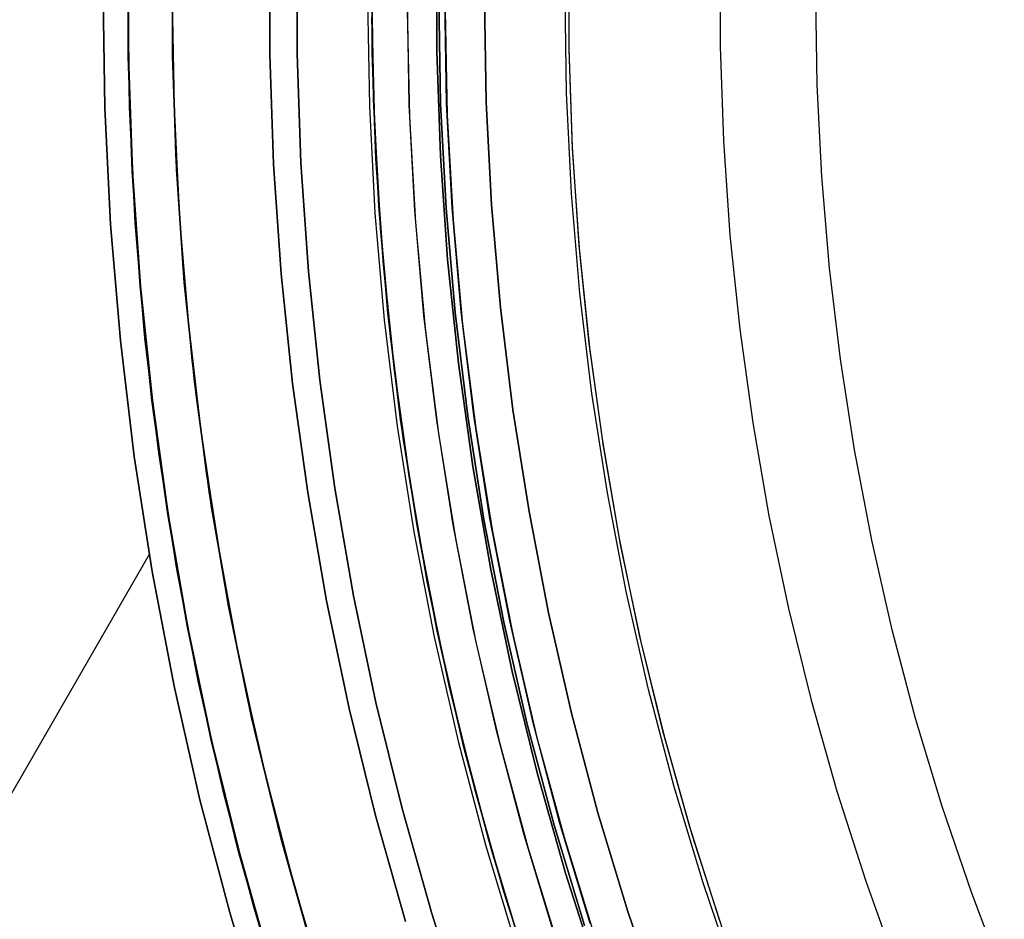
# Model space of a CAD drawing. Header units: millimetres. Extents: x -267 to 897, y -4167 to -3150.
# Tile 44 of 177: x 236 to 258, y -3538 to -3517. Entities that reach past the tile are written whole.
import ezdxf

# ---------------------------------------------------------------- set-up
doc = ezdxf.new("R2010")
doc.units = ezdxf.units.MM
doc.layers.add('1', color=7, linetype='Continuous')

msp = doc.modelspace()

# ---------------------------------------------------------------- linework, layer by layer
at = {"layer": '1', "color": 7, "true_color": 0xffffff}
for p, q in [((239.671, -3517.412, 31.002), (239.697, -3514.863, 31.002)), ((239.671, -3517.412, 31.002), (239.697, -3514.863, 31.002)), ((239.671, -3517.855, 31.002), (239.682, -3515.295, 31.002)), ((238.685, -3515.608, 30.316), (238.685, -3518.197, 30.316)), ((238.685, -3515.608, 29.475), (238.685, -3518.197, 29.475)), ((238.685, -3518.197, 30.316), (238.685, -3515.608, 30.316)), ((238.685, -3518.197, 29.895), (238.685, -3515.608, 29.895)), ((238.685, -3518.197, 29.475), (238.685, -3515.608, 29.475)), ((241.864, -3515.663, 16.136), (241.864, -3518.142, 16.136)), ((241.864, -3518.142, 16.136), (241.864, -3515.663, 16.136)), ((242.481, -3518.131, 31.002), (242.481, -3515.674, 31.002)), ((242.481, -3515.674, 31.002), (242.481, -3518.131, 31.002)), ((252.01, -3515.838, 6.376), (252.01, -3517.967, 6.376)), ((252.01, -3515.838, 6.376), (252.01, -3517.967, 6.376)), ((239.733, -3519.96, 31.002), (239.671, -3517.412, 31.002)), ((239.733, -3519.96, 31.002), (239.671, -3517.412, 31.002)), ((239.748, -3520.414, 31.002), (239.671, -3517.855, 31.002)), ((241.864, -3518.142, 16.136), (241.95, -3520.62, 16.136)), ((241.95, -3520.62, 16.136), (241.864, -3518.142, 16.136)), ((242.566, -3520.588, 31.002), (242.481, -3518.131, 31.002)), ((242.481, -3518.131, 31.002), (242.566, -3520.588, 31.002)), ((252.01, -3517.967, 6.376), (252.084, -3520.094, 6.376)), ((252.01, -3517.967, 6.376), (252.084, -3520.094, 6.376)), ((238.685, -3518.197, 30.316), (238.775, -3520.784, 30.316)), ((238.685, -3518.197, 29.475), (238.775, -3520.784, 29.475)), ((238.775, -3520.784, 30.316), (238.685, -3518.197, 30.316)), ((238.775, -3520.784, 29.895), (238.685, -3518.197, 29.895)), ((238.775, -3520.784, 29.475), (238.685, -3518.197, 29.475)), ((239.882, -3522.505, 31.002), (239.733, -3519.96, 31.002)), ((239.882, -3522.505, 31.002), (239.733, -3519.96, 31.002)), ((252.084, -3520.094, 6.376), (252.23, -3522.218, 6.376)), ((252.084, -3520.094, 6.376), (252.23, -3522.218, 6.376)), ((239.913, -3522.969, 31.002), (239.748, -3520.414, 31.002)), ((242.735, -3523.039, 31.002), (242.566, -3520.588, 31.002)), ((242.566, -3520.588, 31.002), (242.735, -3523.039, 31.002)), ((238.775, -3520.784, 30.316), (238.953, -3523.367, 30.316)), ((238.775, -3520.784, 29.475), (238.953, -3523.367, 29.475)), ((238.953, -3523.367, 30.316), (238.775, -3520.784, 30.316)), ((238.953, -3523.367, 29.895), (238.775, -3520.784, 29.895)), ((238.953, -3523.367, 29.475), (238.775, -3520.784, 29.475)), ((241.95, -3520.62, 16.136), (242.121, -3523.093, 16.136)), ((242.121, -3523.093, 16.136), (241.95, -3520.62, 16.136)), ((252.23, -3522.218, 6.376), (252.451, -3524.335, 6.376)), ((252.23, -3522.218, 6.376), (252.451, -3524.335, 6.376)), ((240.119, -3525.042, 31.002), (239.882, -3522.505, 31.002)), ((240.119, -3525.042, 31.002), (239.882, -3522.505, 31.002)), ((240.167, -3525.516, 31.002), (239.913, -3522.969, 31.002)), ((242.121, -3523.093, 16.136), (242.377, -3525.558, 16.136)), ((242.377, -3525.558, 16.136), (242.121, -3523.093, 16.136)), ((242.99, -3525.484, 31.002), (242.735, -3523.039, 31.002)), ((242.735, -3523.039, 31.002), (242.99, -3525.484, 31.002)), ((238.953, -3523.367, 30.316), (239.221, -3525.942, 30.316)), ((238.953, -3523.367, 29.475), (239.221, -3525.942, 29.475)), ((239.221, -3525.942, 30.316), (238.953, -3523.367, 30.316)), ((239.221, -3525.942, 29.895), (238.953, -3523.367, 29.895)), ((239.221, -3525.942, 29.475), (238.953, -3523.367, 29.475)), ((252.451, -3524.335, 6.376), (252.744, -3526.444, 6.376)), ((252.451, -3524.335, 6.376), (252.744, -3526.444, 6.376)), ((240.443, -3527.571, 31.002), (240.119, -3525.042, 31.002)), ((240.443, -3527.571, 31.002), (240.119, -3525.042, 31.002)), ((240.509, -3528.053, 31.002), (240.167, -3525.516, 31.002)), ((242.377, -3525.558, 16.136), (242.719, -3528.014, 16.136)), ((242.719, -3528.014, 16.136), (242.377, -3525.558, 16.136)), ((243.328, -3527.918, 31.002), (242.99, -3525.484, 31.002)), ((242.99, -3525.484, 31.002), (243.328, -3527.918, 31.002)), ((239.221, -3525.942, 30.316), (239.577, -3528.506, 30.316)), ((239.221, -3525.942, 29.475), (239.577, -3528.506, 29.475)), ((239.577, -3528.506, 30.316), (239.221, -3525.942, 30.316)), ((239.577, -3528.506, 29.895), (239.221, -3525.942, 29.895)), ((239.577, -3528.506, 29.475), (239.221, -3525.942, 29.475)), ((252.744, -3526.444, 6.376), (253.109, -3528.541, 6.376)), ((252.744, -3526.444, 6.376), (253.109, -3528.541, 6.376)), ((240.854, -3530.086, 31.002), (240.443, -3527.571, 31.002)), ((240.854, -3530.086, 31.002), (240.443, -3527.571, 31.002)), ((240.939, -3530.577, 31.002), (240.509, -3528.053, 31.002)), ((242.719, -3528.014, 16.136), (243.144, -3530.456, 16.136)), ((243.144, -3530.456, 16.136), (242.719, -3528.014, 16.136)), ((243.75, -3530.339, 31.002), (243.328, -3527.918, 31.002)), ((243.328, -3527.918, 31.002), (243.75, -3530.339, 31.002)), ((239.577, -3528.506, 30.316), (240.022, -3531.056, 30.316)), ((239.577, -3528.506, 29.475), (240.022, -3531.056, 29.475)), ((240.022, -3531.056, 30.316), (239.577, -3528.506, 30.316)), ((240.022, -3531.056, 29.895), (239.577, -3528.506, 29.895)), ((240.022, -3531.056, 29.475), (239.577, -3528.506, 29.475)), ((253.109, -3528.541, 6.376), (253.547, -3530.624, 6.376)), ((253.109, -3528.541, 6.376), (253.547, -3530.624, 6.376)), ((241.351, -3532.586, 31.002), (240.854, -3530.086, 31.002)), ((241.351, -3532.586, 31.002), (240.854, -3530.086, 31.002)), ((244.255, -3532.745, 31.002), (243.75, -3530.339, 31.002)), ((243.75, -3530.339, 31.002), (244.255, -3532.745, 31.002)), ((243.144, -3530.456, 16.136), (243.654, -3532.882, 16.136)), ((243.654, -3532.882, 16.136), (243.144, -3530.456, 16.136)), ((241.455, -3533.084, 31.002), (240.939, -3530.577, 31.002)), ((253.547, -3530.624, 6.376), (254.056, -3532.691, 6.376)), ((253.547, -3530.624, 6.376), (254.056, -3532.691, 6.376)), ((240.022, -3531.056, 30.316), (240.554, -3533.589, 30.316)), ((240.022, -3531.056, 29.475), (240.554, -3533.589, 29.475)), ((240.554, -3533.589, 30.316), (240.022, -3531.056, 30.316)), ((240.554, -3533.589, 29.895), (240.022, -3531.056, 29.895)), ((240.554, -3533.589, 29.475), (240.022, -3531.056, 29.475)), ((241.934, -3535.067, 31.002), (241.351, -3532.586, 31.002)), ((241.934, -3535.067, 31.002), (241.351, -3532.586, 31.002)), ((244.844, -3535.131, 31.002), (244.255, -3532.745, 31.002)), ((244.255, -3532.745, 31.002), (244.844, -3535.131, 31.002)), ((254.056, -3532.691, 6.376), (254.637, -3534.739, 6.376)), ((254.056, -3532.691, 6.376), (254.637, -3534.739, 6.376)), ((243.654, -3532.882, 16.136), (244.247, -3535.289, 16.136)), ((244.247, -3535.289, 16.136), (243.654, -3532.882, 16.136)), ((242.058, -3535.572, 31.002), (241.455, -3533.084, 31.002)), ((240.554, -3533.589, 30.316), (241.174, -3536.103, 30.316)), ((240.554, -3533.589, 29.475), (241.174, -3536.103, 29.475)), ((241.174, -3536.103, 30.316), (240.554, -3533.589, 30.316)), ((241.174, -3536.103, 29.895), (240.554, -3533.589, 29.895)), ((241.174, -3536.103, 29.475), (240.554, -3533.589, 29.475)), ((254.637, -3534.739, 6.376), (255.288, -3536.765, 6.376)), ((254.637, -3534.739, 6.376), (255.288, -3536.765, 6.376)), ((242.602, -3537.527, 31.002), (241.934, -3535.067, 31.002)), ((242.602, -3537.527, 31.002), (241.934, -3535.067, 31.002)), ((245.514, -3537.495, 31.002), (244.844, -3535.131, 31.002)), ((244.844, -3535.131, 31.002), (245.514, -3537.495, 31.002)), ((244.247, -3535.289, 16.136), (244.923, -3537.674, 16.136)), ((244.923, -3537.674, 16.136), (244.247, -3535.289, 16.136)), ((242.747, -3538.037, 31.002), (242.058, -3535.572, 31.002)), ((241.174, -3536.103, 30.316), (241.88, -3538.594, 30.316)), ((241.174, -3536.103, 29.475), (241.88, -3538.594, 29.475)), ((241.88, -3538.594, 30.316), (241.174, -3536.103, 30.316)), ((241.88, -3538.594, 29.895), (241.174, -3536.103, 29.895)), ((241.88, -3538.594, 29.475), (241.174, -3536.103, 29.475)), ((255.288, -3536.765, 6.376), (256.008, -3538.769, 6.376)), ((255.288, -3536.765, 6.376), (256.008, -3538.769, 6.376)), ((243.354, -3539.962, 31.002), (242.602, -3537.527, 31.002)), ((243.354, -3539.962, 31.002), (242.602, -3537.527, 31.002)), ((246.265, -3539.835, 31.002), (245.514, -3537.495, 31.002)), ((245.514, -3537.495, 31.002), (246.265, -3539.835, 31.002))]:
    msp.add_line(p, q, dxfattribs=at)
at = {"layer": '1', "color": 250, "true_color": 0x111111}
for p, q in [((238.676, -3515.608, 31.002), (238.676, -3518.197, 31.002)), ((238.676, -3518.197, 49.991), (238.676, -3515.608, 49.991)), ((238.676, -3518.197, 40.496), (238.676, -3515.608, 40.496)), ((238.676, -3518.197, 31.002), (238.676, -3515.608, 31.002)), ((238.676, -3518.197, 49.991), (238.676, -3515.608, 49.991)), ((239.675, -3515.625, 31.002), (239.675, -3518.18, 31.002)), ((239.675, -3518.18, 31.002), (239.675, -3515.625, 31.002)), ((244.174, -3515.703, 67.3), (244.174, -3518.102, 67.3)), ((244.174, -3518.102, 76.8), (244.174, -3515.703, 76.8)), ((244.174, -3518.102, 72.05), (244.174, -3515.703, 72.05)), ((244.174, -3518.102, 76.8), (244.174, -3515.703, 76.8)), ((244.174, -3518.102, 67.3), (244.174, -3515.703, 67.3)), ((245.628, -3518.077, 78.12), (245.628, -3515.728, 78.12)), ((245.628, -3515.728, 76.8), (245.628, -3518.077, 76.8)), ((245.628, -3518.077, 78.12), (245.628, -3515.728, 78.12)), ((245.628, -3518.077, 77.46), (245.628, -3515.728, 77.46)), ((245.628, -3515.728, 76.8), (245.628, -3518.077, 76.8)), ((248.607, -3518.026, 81.1), (248.607, -3515.779, 81.1)), ((248.607, -3518.026, 81.1), (248.607, -3515.779, 81.1)), ((248.607, -3518.013, 81.1), (248.607, -3515.792, 81.1)), ((239.719, -3519.429, 51.002), (239.676, -3516.903, 51.002)), ((239.719, -3519.429, 51.002), (239.676, -3516.903, 51.002)), ((239.716, -3519.323, 51.002), (239.676, -3516.903, 51.002)), ((244.068, -3516.903, 51.002), (244.109, -3519.314, 51.002)), ((244.068, -3516.903, 51.002), (244.109, -3519.314, 51.002)), ((245.006, -3519.282, 50.483), (244.965, -3516.903, 50.483)), ((245.713, -3519.258, 65.792), (245.672, -3516.903, 65.792)), ((245.672, -3516.903, 65.792), (245.713, -3519.258, 65.792)), ((245.713, -3519.258, 65.792), (245.672, -3516.903, 65.792)), ((245.848, -3519.253, 49.019), (245.808, -3516.903, 49.019)), ((246.741, -3519.222, 48.502), (246.701, -3516.903, 48.502)), ((246.701, -3516.903, 48.502), (246.741, -3519.222, 48.502)), ((246.741, -3519.222, 48.502), (246.701, -3516.903, 48.502)), ((245.021, -3519.551, 50.483), (244.97, -3517.164, 50.483)), ((245.812, -3517.16, 49.019), (245.863, -3519.518, 49.019)), ((244.174, -3518.102, 67.3), (244.257, -3520.5, 67.3)), ((244.257, -3520.5, 76.8), (244.174, -3518.102, 76.8)), ((244.257, -3520.5, 72.05), (244.174, -3518.102, 72.05)), ((244.257, -3520.5, 76.8), (244.174, -3518.102, 76.8)), ((244.257, -3520.5, 67.3), (244.174, -3518.102, 67.3)), ((245.709, -3520.425, 78.12), (245.628, -3518.077, 78.12)), ((245.628, -3518.077, 76.8), (245.709, -3520.425, 76.8)), ((245.709, -3520.425, 78.12), (245.628, -3518.077, 78.12)), ((245.709, -3520.425, 77.46), (245.628, -3518.077, 77.46)), ((245.628, -3518.077, 76.8), (245.709, -3520.425, 76.8)), ((248.683, -3520.234, 81.1), (248.607, -3518.013, 81.1)), ((248.685, -3520.27, 81.1), (248.607, -3518.026, 81.1)), ((248.685, -3520.27, 81.1), (248.607, -3518.026, 81.1)), ((238.676, -3518.197, 31.002), (238.765, -3520.785, 31.002)), ((238.765, -3520.785, 49.991), (238.676, -3518.197, 49.991)), ((238.765, -3520.785, 40.496), (238.676, -3518.197, 40.496)), ((238.765, -3520.785, 31.002), (238.676, -3518.197, 31.002)), ((238.765, -3520.785, 49.991), (238.676, -3518.197, 49.991)), ((239.675, -3518.18, 31.002), (239.764, -3520.733, 31.002)), ((239.764, -3520.733, 31.002), (239.675, -3518.18, 31.002)), ((245.835, -3521.611, 65.792), (245.713, -3519.258, 65.792)), ((245.713, -3519.258, 65.792), (245.835, -3521.611, 65.792)), ((245.835, -3521.611, 65.792), (245.713, -3519.258, 65.792)), ((245.97, -3521.601, 49.019), (245.848, -3519.253, 49.019)), ((246.862, -3521.539, 48.502), (246.741, -3519.222, 48.502)), ((246.741, -3519.222, 48.502), (246.862, -3521.539, 48.502)), ((246.862, -3521.539, 48.502), (246.741, -3519.222, 48.502)), ((239.834, -3521.742, 51.002), (239.716, -3519.323, 51.002)), ((239.848, -3521.952, 51.002), (239.719, -3519.429, 51.002)), ((239.848, -3521.952, 51.002), (239.719, -3519.429, 51.002)), ((244.109, -3519.314, 51.002), (244.235, -3521.722, 51.002)), ((244.109, -3519.314, 51.002), (244.235, -3521.722, 51.002)), ((245.13, -3521.66, 50.483), (245.006, -3519.282, 50.483)), ((245.155, -3521.935, 50.483), (245.021, -3519.551, 50.483)), ((245.863, -3519.518, 49.019), (245.995, -3521.873, 49.019)), ((248.835, -3522.45, 81.1), (248.683, -3520.234, 81.1)), ((248.84, -3522.511, 81.1), (248.685, -3520.27, 81.1)), ((248.84, -3522.511, 81.1), (248.685, -3520.27, 81.1)), ((244.257, -3520.5, 67.3), (244.423, -3522.893, 67.3)), ((244.423, -3522.893, 76.8), (244.257, -3520.5, 76.8)), ((244.423, -3522.893, 72.05), (244.257, -3520.5, 72.05)), ((244.423, -3522.893, 76.8), (244.257, -3520.5, 76.8)), ((244.423, -3522.893, 67.3), (244.257, -3520.5, 67.3)), ((245.871, -3522.768, 78.12), (245.709, -3520.425, 78.12)), ((245.709, -3520.425, 76.8), (245.871, -3522.768, 76.8)), ((245.871, -3522.768, 78.12), (245.709, -3520.425, 78.12)), ((245.871, -3522.768, 77.46), (245.709, -3520.425, 77.46)), ((245.709, -3520.425, 76.8), (245.871, -3522.768, 76.8)), ((238.765, -3520.785, 31.002), (238.944, -3523.368, 31.002)), ((238.944, -3523.368, 49.991), (238.765, -3520.785, 49.991)), ((238.944, -3523.368, 40.496), (238.765, -3520.785, 40.496)), ((238.944, -3523.368, 31.002), (238.765, -3520.785, 31.002)), ((238.944, -3523.368, 49.991), (238.765, -3520.785, 49.991)), ((239.764, -3520.733, 31.002), (239.94, -3523.281, 31.002)), ((239.94, -3523.281, 31.002), (239.764, -3520.733, 31.002)), ((245.336, -3524.031, 50.483), (245.13, -3521.66, 50.483)), ((246.039, -3523.958, 65.792), (245.835, -3521.611, 65.792)), ((245.835, -3521.611, 65.792), (246.039, -3523.958, 65.792)), ((246.039, -3523.958, 65.792), (245.835, -3521.611, 65.792)), ((246.174, -3523.943, 49.019), (245.97, -3521.601, 49.019)), ((247.063, -3523.851, 48.502), (246.862, -3521.539, 48.502)), ((246.862, -3521.539, 48.502), (247.063, -3523.851, 48.502)), ((247.063, -3523.851, 48.502), (246.862, -3521.539, 48.502)), ((240.032, -3524.155, 51.002), (239.834, -3521.742, 51.002)), ((244.235, -3521.722, 51.002), (244.443, -3524.124, 51.002)), ((244.235, -3521.722, 51.002), (244.443, -3524.124, 51.002)), ((245.995, -3521.873, 49.019), (246.209, -3524.222, 49.019)), ((240.064, -3524.469, 51.002), (239.848, -3521.952, 51.002)), ((240.064, -3524.469, 51.002), (239.848, -3521.952, 51.002)), ((245.371, -3524.313, 50.483), (245.155, -3521.935, 50.483)), ((249.062, -3524.661, 81.1), (248.835, -3522.45, 81.1)), ((249.072, -3524.745, 81.1), (248.84, -3522.511, 81.1)), ((249.072, -3524.745, 81.1), (248.84, -3522.511, 81.1)), ((246.114, -3525.105, 78.12), (245.871, -3522.768, 78.12)), ((245.871, -3522.768, 76.8), (246.114, -3525.105, 76.8)), ((246.114, -3525.105, 78.12), (245.871, -3522.768, 78.12)), ((246.114, -3525.105, 77.46), (245.871, -3522.768, 77.46)), ((245.871, -3522.768, 76.8), (246.114, -3525.105, 76.8)), ((244.423, -3522.893, 67.3), (244.671, -3525.28, 67.3)), ((244.671, -3525.28, 76.8), (244.423, -3522.893, 76.8)), ((244.671, -3525.28, 72.05), (244.423, -3522.893, 72.05)), ((244.671, -3525.28, 76.8), (244.423, -3522.893, 76.8)), ((244.671, -3525.28, 67.3), (244.423, -3522.893, 67.3)), ((238.944, -3523.368, 31.002), (239.211, -3525.943, 31.002)), ((239.211, -3525.943, 49.991), (238.944, -3523.368, 49.991)), ((239.211, -3525.943, 40.496), (238.944, -3523.368, 40.496)), ((239.211, -3525.943, 31.002), (238.944, -3523.368, 31.002)), ((239.211, -3525.943, 49.991), (238.944, -3523.368, 49.991)), ((239.94, -3523.281, 31.002), (240.204, -3525.822, 31.002)), ((240.204, -3525.822, 31.002), (239.94, -3523.281, 31.002)), ((247.343, -3526.154, 48.502), (247.063, -3523.851, 48.502)), ((247.063, -3523.851, 48.502), (247.343, -3526.154, 48.502)), ((247.343, -3526.154, 48.502), (247.063, -3523.851, 48.502)), ((244.443, -3524.124, 51.002), (244.735, -3526.518, 51.002)), ((244.443, -3524.124, 51.002), (244.735, -3526.518, 51.002)), ((245.624, -3526.394, 50.483), (245.336, -3524.031, 50.483)), ((246.324, -3526.296, 65.792), (246.039, -3523.958, 65.792)), ((246.039, -3523.958, 65.792), (246.324, -3526.296, 65.792)), ((246.324, -3526.296, 65.792), (246.039, -3523.958, 65.792)), ((246.458, -3526.277, 49.019), (246.174, -3523.943, 49.019)), ((240.309, -3526.56, 51.002), (240.032, -3524.155, 51.002)), ((245.67, -3526.682, 50.483), (245.371, -3524.313, 50.483)), ((246.209, -3524.222, 49.019), (246.504, -3526.562, 49.019)), ((240.365, -3526.977, 51.002), (240.064, -3524.469, 51.002)), ((240.365, -3526.977, 51.002), (240.064, -3524.469, 51.002)), ((249.364, -3526.862, 81.1), (249.062, -3524.661, 81.1)), ((249.381, -3526.97, 81.1), (249.072, -3524.745, 81.1)), ((249.381, -3526.97, 81.1), (249.072, -3524.745, 81.1)), ((246.437, -3527.431, 78.12), (246.114, -3525.105, 78.12)), ((246.114, -3525.105, 76.8), (246.437, -3527.431, 76.8)), ((246.437, -3527.431, 78.12), (246.114, -3525.105, 78.12)), ((246.437, -3527.431, 77.46), (246.114, -3525.105, 77.46)), ((246.114, -3525.105, 76.8), (246.437, -3527.431, 76.8)), ((244.671, -3525.28, 67.3), (245.001, -3527.656, 67.3)), ((245.001, -3527.656, 76.8), (244.671, -3525.28, 76.8)), ((245.001, -3527.656, 72.05), (244.671, -3525.28, 72.05)), ((245.001, -3527.656, 76.8), (244.671, -3525.28, 76.8)), ((245.001, -3527.656, 67.3), (244.671, -3525.28, 67.3)), ((240.204, -3525.822, 31.002), (240.556, -3528.352, 31.002)), ((240.556, -3528.352, 31.002), (240.204, -3525.822, 31.002)), ((239.211, -3525.943, 31.002), (239.568, -3528.507, 31.002)), ((239.568, -3528.507, 49.991), (239.211, -3525.943, 49.991)), ((239.568, -3528.507, 40.496), (239.211, -3525.943, 40.496)), ((239.568, -3528.507, 31.002), (239.211, -3525.943, 31.002)), ((239.568, -3528.507, 49.991), (239.211, -3525.943, 49.991)), ((246.69, -3528.623, 65.792), (246.324, -3526.296, 65.792)), ((246.324, -3526.296, 65.792), (246.69, -3528.623, 65.792)), ((246.69, -3528.623, 65.792), (246.324, -3526.296, 65.792)), ((246.823, -3528.6, 49.019), (246.458, -3526.277, 49.019)), ((247.704, -3528.446, 48.502), (247.343, -3526.154, 48.502)), ((247.343, -3526.154, 48.502), (247.704, -3528.446, 48.502)), ((247.704, -3528.446, 48.502), (247.343, -3526.154, 48.502)), ((240.664, -3528.955, 51.002), (240.309, -3526.56, 51.002)), ((244.735, -3526.518, 51.002), (245.109, -3528.9, 51.002)), ((244.735, -3526.518, 51.002), (245.109, -3528.9, 51.002)), ((245.993, -3528.745, 50.483), (245.624, -3526.394, 50.483)), ((246.504, -3526.562, 49.019), (246.881, -3528.891, 49.019)), ((246.052, -3529.04, 50.483), (245.67, -3526.682, 50.483)), ((240.752, -3529.474, 51.002), (240.365, -3526.977, 51.002)), ((240.752, -3529.474, 51.002), (240.365, -3526.977, 51.002)), ((249.742, -3529.051, 81.1), (249.364, -3526.862, 81.1)), ((249.767, -3529.183, 81.1), (249.381, -3526.97, 81.1)), ((249.767, -3529.183, 81.1), (249.381, -3526.97, 81.1)), ((246.841, -3529.745, 78.12), (246.437, -3527.431, 78.12)), ((246.437, -3527.431, 76.8), (246.841, -3529.745, 76.8)), ((246.841, -3529.745, 78.12), (246.437, -3527.431, 78.12)), ((246.841, -3529.745, 77.46), (246.437, -3527.431, 77.46)), ((246.437, -3527.431, 76.8), (246.841, -3529.745, 76.8)), ((245.001, -3527.656, 67.3), (245.413, -3530.02, 67.3)), ((245.413, -3530.02, 76.8), (245.001, -3527.656, 76.8)), ((245.413, -3530.02, 72.05), (245.001, -3527.656, 72.05)), ((245.413, -3530.02, 76.8), (245.001, -3527.656, 76.8)), ((245.413, -3530.02, 67.3), (245.001, -3527.656, 67.3)), ((240.556, -3528.352, 31.002), (240.994, -3530.869, 31.002)), ((240.994, -3530.869, 31.002), (240.556, -3528.352, 31.002)), ((239.568, -3528.507, 31.002), (240.012, -3531.058, 31.002)), ((240.012, -3531.058, 49.991), (239.568, -3528.507, 49.991)), ((240.012, -3531.058, 40.496), (239.568, -3528.507, 40.496)), ((240.012, -3531.058, 31.002), (239.568, -3528.507, 31.002)), ((240.012, -3531.058, 49.991), (239.568, -3528.507, 49.991)), ((248.143, -3530.724, 48.502), (247.704, -3528.446, 48.502)), ((247.704, -3528.446, 48.502), (248.143, -3530.724, 48.502)), ((248.143, -3530.724, 48.502), (247.704, -3528.446, 48.502)), ((246.444, -3531.082, 50.483), (245.993, -3528.745, 50.483)), ((247.136, -3530.936, 65.792), (246.69, -3528.623, 65.792)), ((246.69, -3528.623, 65.792), (247.136, -3530.936, 65.792)), ((247.136, -3530.936, 65.792), (246.69, -3528.623, 65.792)), ((247.269, -3530.908, 49.019), (246.823, -3528.6, 49.019)), ((241.098, -3531.337, 51.002), (240.664, -3528.955, 51.002)), ((245.109, -3528.9, 51.002), (245.566, -3531.268, 51.002)), ((245.109, -3528.9, 51.002), (245.566, -3531.268, 51.002)), ((246.881, -3528.891, 49.019), (247.338, -3531.205, 49.019)), ((246.515, -3531.382, 50.483), (246.052, -3529.04, 50.483)), ((250.194, -3531.226, 81.1), (249.742, -3529.051, 81.1)), ((250.229, -3531.381, 81.1), (249.767, -3529.183, 81.1)), ((250.229, -3531.381, 81.1), (249.767, -3529.183, 81.1)), ((241.223, -3531.956, 51.002), (240.752, -3529.474, 51.002)), ((241.223, -3531.956, 51.002), (240.752, -3529.474, 51.002)), ((247.324, -3532.044, 78.12), (246.841, -3529.745, 78.12)), ((246.841, -3529.745, 76.8), (247.324, -3532.044, 76.8)), ((247.324, -3532.044, 78.12), (246.841, -3529.745, 78.12)), ((247.324, -3532.044, 77.46), (246.841, -3529.745, 77.46)), ((246.841, -3529.745, 76.8), (247.324, -3532.044, 76.8)), ((245.413, -3530.02, 67.3), (245.907, -3532.368, 67.3)), ((245.907, -3532.368, 76.8), (245.413, -3530.02, 76.8)), ((245.907, -3532.368, 72.05), (245.413, -3530.02, 72.05)), ((245.907, -3532.368, 76.8), (245.413, -3530.02, 76.8)), ((245.907, -3532.368, 67.3), (245.413, -3530.02, 67.3)), ((248.661, -3532.986, 48.502), (248.143, -3530.724, 48.502)), ((248.143, -3530.724, 48.502), (248.661, -3532.986, 48.502)), ((248.661, -3532.986, 48.502), (248.143, -3530.724, 48.502)), ((240.994, -3530.869, 31.002), (241.52, -3533.369, 31.002)), ((241.52, -3533.369, 31.002), (240.994, -3530.869, 31.002)), ((247.662, -3533.233, 65.792), (247.136, -3530.936, 65.792)), ((247.136, -3530.936, 65.792), (247.662, -3533.233, 65.792)), ((247.662, -3533.233, 65.792), (247.136, -3530.936, 65.792)), ((247.794, -3533.2, 49.019), (247.269, -3530.908, 49.019)), ((240.012, -3531.058, 31.002), (240.545, -3533.592, 31.002)), ((240.545, -3533.592, 49.991), (240.012, -3531.058, 49.991)), ((240.545, -3533.592, 40.496), (240.012, -3531.058, 40.496)), ((240.545, -3533.592, 31.002), (240.012, -3531.058, 31.002)), ((240.545, -3533.592, 49.991), (240.012, -3531.058, 49.991)), ((246.976, -3533.403, 50.483), (246.444, -3531.082, 50.483)), ((247.338, -3531.205, 49.019), (247.876, -3533.501, 49.019)), ((250.72, -3533.385, 81.1), (250.194, -3531.226, 81.1)), ((241.609, -3533.704, 51.002), (241.098, -3531.337, 51.002)), ((245.566, -3531.268, 51.002), (246.105, -3533.618, 51.002)), ((245.566, -3531.268, 51.002), (246.105, -3533.618, 51.002)), ((247.059, -3533.707, 50.483), (246.515, -3531.382, 50.483)), ((250.767, -3533.562, 81.1), (250.229, -3531.381, 81.1)), ((250.767, -3533.562, 81.1), (250.229, -3531.381, 81.1)), ((241.78, -3534.42, 51.002), (241.223, -3531.956, 51.002)), ((241.78, -3534.42, 51.002), (241.223, -3531.956, 51.002)), ((247.886, -3534.325, 78.12), (247.324, -3532.044, 78.12)), ((247.324, -3532.044, 76.8), (247.886, -3534.325, 76.8)), ((247.886, -3534.325, 78.12), (247.324, -3532.044, 78.12)), ((247.886, -3534.325, 77.46), (247.324, -3532.044, 77.46)), ((247.324, -3532.044, 76.8), (247.886, -3534.325, 76.8)), ((245.907, -3532.368, 67.3), (246.481, -3534.697, 67.3)), ((246.481, -3534.697, 76.8), (245.907, -3532.368, 76.8)), ((246.481, -3534.697, 72.05), (245.907, -3532.368, 72.05)), ((246.481, -3534.697, 76.8), (245.907, -3532.368, 76.8)), ((246.481, -3534.697, 67.3), (245.907, -3532.368, 67.3)), ((249.257, -3535.228, 48.502), (248.661, -3532.986, 48.502)), ((248.661, -3532.986, 48.502), (249.257, -3535.228, 48.502)), ((249.257, -3535.228, 48.502), (248.661, -3532.986, 48.502)), ((248.267, -3535.509, 65.792), (247.662, -3533.233, 65.792)), ((247.662, -3533.233, 65.792), (248.267, -3535.509, 65.792)), ((248.267, -3535.509, 65.792), (247.662, -3533.233, 65.792)), ((248.398, -3535.472, 49.019), (247.794, -3533.2, 49.019)), ((241.52, -3533.369, 31.002), (242.131, -3535.849, 31.002)), ((242.131, -3535.849, 31.002), (241.52, -3533.369, 31.002)), ((247.588, -3535.703, 50.483), (246.976, -3533.403, 50.483)), ((251.319, -3535.524, 81.1), (250.72, -3533.385, 81.1)), ((240.545, -3533.592, 31.002), (241.164, -3536.105, 31.002)), ((241.164, -3536.105, 49.991), (240.545, -3533.592, 49.991)), ((241.164, -3536.105, 40.496), (240.545, -3533.592, 40.496)), ((241.164, -3536.105, 31.002), (240.545, -3533.592, 31.002)), ((241.164, -3536.105, 49.991), (240.545, -3533.592, 49.991)), ((246.105, -3533.618, 51.002), (246.724, -3535.949, 51.002)), ((246.105, -3533.618, 51.002), (246.724, -3535.949, 51.002)), ((247.876, -3533.501, 49.019), (248.493, -3535.778, 49.019)), ((251.379, -3535.723, 81.1), (250.767, -3533.562, 81.1)), ((251.379, -3535.723, 81.1), (250.767, -3533.562, 81.1)), ((242.197, -3536.052, 51.002), (241.609, -3533.704, 51.002)), ((247.684, -3536.012, 50.483), (247.059, -3533.707, 50.483)), ((248.527, -3536.585, 78.12), (247.886, -3534.325, 78.12)), ((247.886, -3534.325, 76.8), (248.527, -3536.585, 76.8)), ((248.527, -3536.585, 78.12), (247.886, -3534.325, 78.12)), ((248.527, -3536.585, 77.46), (247.886, -3534.325, 77.46)), ((247.886, -3534.325, 76.8), (248.527, -3536.585, 76.8)), ((242.42, -3536.864, 51.002), (241.78, -3534.42, 51.002)), ((242.42, -3536.864, 51.002), (241.78, -3534.42, 51.002)), ((246.481, -3534.697, 67.3), (247.135, -3537.006, 67.3)), ((247.135, -3537.006, 76.8), (246.481, -3534.697, 76.8)), ((247.135, -3537.006, 72.05), (246.481, -3534.697, 72.05)), ((247.135, -3537.006, 76.8), (246.481, -3534.697, 76.8)), ((247.135, -3537.006, 67.3), (246.481, -3534.697, 67.3)), ((249.931, -3537.448, 48.502), (249.257, -3535.228, 48.502)), ((249.257, -3535.228, 48.502), (249.931, -3537.448, 48.502)), ((249.931, -3537.448, 48.502), (249.257, -3535.228, 48.502)), ((248.951, -3537.764, 65.792), (248.267, -3535.509, 65.792)), ((248.267, -3535.509, 65.792), (248.951, -3537.764, 65.792)), ((248.951, -3537.764, 65.792), (248.267, -3535.509, 65.792)), ((249.08, -3537.722, 49.019), (248.398, -3535.472, 49.019)), ((251.991, -3537.642, 81.1), (251.319, -3535.524, 81.1)), ((242.131, -3535.849, 31.002), (242.828, -3538.307, 31.002)), ((242.828, -3538.307, 31.002), (242.131, -3535.849, 31.002)), ((248.279, -3537.981, 50.483), (247.588, -3535.703, 50.483)), ((248.493, -3535.778, 49.019), (249.189, -3538.031, 49.019)), ((252.066, -3537.862, 81.1), (251.379, -3535.723, 81.1)), ((252.066, -3537.862, 81.1), (251.379, -3535.723, 81.1)), ((241.164, -3536.105, 31.002), (241.87, -3538.596, 31.002)), ((241.87, -3538.596, 49.991), (241.164, -3536.105, 49.991)), ((241.87, -3538.596, 40.496), (241.164, -3536.105, 40.496)), ((241.87, -3538.596, 31.002), (241.164, -3536.105, 31.002)), ((241.87, -3538.596, 49.991), (241.164, -3536.105, 49.991)), ((242.862, -3538.38, 51.002), (242.197, -3536.052, 51.002)), ((246.724, -3535.949, 51.002), (247.424, -3538.256, 51.002)), ((246.724, -3535.949, 51.002), (247.424, -3538.256, 51.002)), ((248.388, -3538.294, 50.483), (247.684, -3536.012, 50.483)), ((249.245, -3538.822, 78.12), (248.527, -3536.585, 78.12)), ((248.527, -3536.585, 76.8), (249.245, -3538.822, 76.8)), ((249.245, -3538.822, 78.12), (248.527, -3536.585, 78.12)), ((249.245, -3538.822, 77.46), (248.527, -3536.585, 77.46)), ((248.527, -3536.585, 76.8), (249.245, -3538.822, 76.8)), ((243.143, -3539.285, 51.002), (242.42, -3536.864, 51.002)), ((243.143, -3539.285, 51.002), (242.42, -3536.864, 51.002)), ((247.135, -3537.006, 67.3), (247.869, -3539.29, 67.3)), ((247.869, -3539.29, 76.8), (247.135, -3537.006, 76.8)), ((247.869, -3539.29, 72.05), (247.135, -3537.006, 72.05)), ((247.869, -3539.29, 76.8), (247.135, -3537.006, 76.8)), ((247.869, -3539.29, 67.3), (247.135, -3537.006, 67.3)), ((250.681, -3539.644, 48.502), (249.931, -3537.448, 48.502)), ((249.931, -3537.448, 48.502), (250.681, -3539.644, 48.502)), ((250.681, -3539.644, 48.502), (249.931, -3537.448, 48.502))]:
    msp.add_line(p, q, dxfattribs=at)
at = {"layer": '1', "color": 29, "true_color": 0x4d342b}
for p, q in [((238.149, -3519.354, 85.657), (238.109, -3516.728, 85.657)), ((238.109, -3516.728, 85.657), (238.149, -3519.354, 85.657)), ((238.704, -3519.336, 66.264), (238.664, -3516.73, 66.264)), ((238.704, -3519.336, 66.264), (238.664, -3516.73, 66.264)), ((238.664, -3516.73, 54.462), (238.704, -3519.336, 54.462)), ((238.704, -3519.336, 60.363), (238.664, -3516.73, 60.363)), ((238.704, -3519.336, 54.462), (238.664, -3516.73, 54.462)), ((244.201, -3519.158, 62.462), (244.164, -3516.742, 62.462)), ((244.164, -3516.742, 62.462), (244.201, -3519.158, 62.462)), ((244.201, -3519.158, 71.512), (244.164, -3516.742, 71.512)), ((248.548, -3519.016, 96.062), (248.514, -3516.752, 96.062)), ((248.548, -3519.016, 96.062), (248.514, -3516.752, 96.062)), ((254.195, -3518.833, 90.562), (254.164, -3516.765, 90.562)), ((254.195, -3518.833, 90.562), (254.164, -3516.765, 90.562)), ((244.165, -3517.319, 80.562), (244.22, -3519.695, 80.562)), ((244.22, -3519.695, 80.562), (244.165, -3517.319, 80.562)), ((248.661, -3521.278, 96.062), (248.548, -3519.016, 96.062)), ((248.661, -3521.278, 96.062), (248.548, -3519.016, 96.062)), ((254.298, -3520.899, 90.562), (254.195, -3518.833, 90.562)), ((254.298, -3520.899, 90.562), (254.195, -3518.833, 90.562)), ((244.321, -3521.57, 62.462), (244.201, -3519.158, 62.462)), ((244.201, -3519.158, 62.462), (244.321, -3521.57, 62.462)), ((244.321, -3521.57, 71.512), (244.201, -3519.158, 71.512)), ((238.279, -3521.977, 85.657), (238.149, -3519.354, 85.657)), ((238.149, -3519.354, 85.657), (238.279, -3521.977, 85.657)), ((238.833, -3521.94, 66.264), (238.704, -3519.336, 66.264)), ((238.833, -3521.94, 66.264), (238.704, -3519.336, 66.264)), ((238.704, -3519.336, 54.462), (238.833, -3521.94, 54.462)), ((238.833, -3521.94, 60.363), (238.704, -3519.336, 60.363)), ((238.833, -3521.94, 54.462), (238.704, -3519.336, 54.462)), ((244.22, -3519.695, 80.562), (244.356, -3522.068, 80.562)), ((244.356, -3522.068, 80.562), (244.22, -3519.695, 80.562)), ((254.473, -3522.959, 90.562), (254.298, -3520.899, 90.562)), ((254.473, -3522.959, 90.562), (254.298, -3520.899, 90.562)), ((248.852, -3523.534, 96.062), (248.661, -3521.278, 96.062)), ((248.852, -3523.534, 96.062), (248.661, -3521.278, 96.062)), ((244.525, -3523.977, 62.462), (244.321, -3521.57, 62.462)), ((244.321, -3521.57, 62.462), (244.525, -3523.977, 62.462)), ((244.525, -3523.977, 71.512), (244.321, -3521.57, 71.512)), ((238.501, -3524.593, 85.657), (238.279, -3521.977, 85.657)), ((238.279, -3521.977, 85.657), (238.501, -3524.593, 85.657)), ((239.054, -3524.537, 66.264), (238.833, -3521.94, 66.264)), ((239.054, -3524.537, 66.264), (238.833, -3521.94, 66.264)), ((238.833, -3521.94, 54.462), (239.054, -3524.537, 54.462)), ((239.054, -3524.537, 60.363), (238.833, -3521.94, 60.363)), ((239.054, -3524.537, 54.462), (238.833, -3521.94, 54.462)), ((244.356, -3522.068, 80.562), (244.574, -3524.436, 80.562)), ((244.574, -3524.436, 80.562), (244.356, -3522.068, 80.562)), ((254.719, -3525.012, 90.562), (254.473, -3522.959, 90.562)), ((254.719, -3525.012, 90.562), (254.473, -3522.959, 90.562)), ((249.122, -3525.783, 96.062), (248.852, -3523.534, 96.062)), ((249.122, -3525.783, 96.062), (248.852, -3523.534, 96.062)), ((244.813, -3526.375, 62.462), (244.525, -3523.977, 62.462)), ((244.525, -3523.977, 62.462), (244.813, -3526.375, 62.462)), ((244.813, -3526.375, 71.512), (244.525, -3523.977, 71.512)), ((239.364, -3527.125, 66.264), (239.054, -3524.537, 66.264)), ((239.364, -3527.125, 66.264), (239.054, -3524.537, 66.264)), ((239.054, -3524.537, 54.462), (239.364, -3527.125, 54.462)), ((239.364, -3527.125, 60.363), (239.054, -3524.537, 60.363)), ((239.364, -3527.125, 54.462), (239.054, -3524.537, 54.462)), ((244.574, -3524.436, 80.562), (244.872, -3526.794, 80.562)), ((244.872, -3526.794, 80.562), (244.574, -3524.436, 80.562)), ((238.814, -3527.201, 85.657), (238.501, -3524.593, 85.657)), ((238.501, -3524.593, 85.657), (238.814, -3527.201, 85.657)), ((255.037, -3527.056, 90.562), (254.719, -3525.012, 90.562)), ((255.037, -3527.056, 90.562), (254.719, -3525.012, 90.562)), ((249.47, -3528.02, 96.062), (249.122, -3525.783, 96.062)), ((249.47, -3528.02, 96.062), (249.122, -3525.783, 96.062)), ((245.183, -3528.762, 62.462), (244.813, -3526.375, 62.462)), ((244.813, -3526.375, 62.462), (245.183, -3528.762, 62.462)), ((245.183, -3528.762, 71.512), (244.813, -3526.375, 71.512)), ((244.872, -3526.794, 80.562), (245.25, -3529.141, 80.562)), ((245.25, -3529.141, 80.562), (244.872, -3526.794, 80.562)), ((239.217, -3529.796, 85.657), (238.814, -3527.201, 85.657)), ((238.814, -3527.201, 85.657), (239.217, -3529.796, 85.657)), ((239.764, -3529.701, 66.264), (239.364, -3527.125, 66.264)), ((239.764, -3529.701, 66.264), (239.364, -3527.125, 66.264)), ((239.364, -3527.125, 54.462), (239.764, -3529.701, 54.462)), ((239.764, -3529.701, 60.363), (239.364, -3527.125, 60.363)), ((239.764, -3529.701, 54.462), (239.364, -3527.125, 54.462)), ((255.425, -3529.087, 90.562), (255.037, -3527.056, 90.562)), ((255.425, -3529.087, 90.562), (255.037, -3527.056, 90.562)), ((249.895, -3530.244, 96.062), (249.47, -3528.02, 96.062)), ((249.895, -3530.244, 96.062), (249.47, -3528.02, 96.062)), ((245.637, -3531.135, 62.462), (245.183, -3528.762, 62.462)), ((245.183, -3528.762, 62.462), (245.637, -3531.135, 62.462)), ((245.637, -3531.135, 71.512), (245.183, -3528.762, 71.512)), ((245.25, -3529.141, 80.562), (245.709, -3531.473, 80.562)), ((245.709, -3531.473, 80.562), (245.25, -3529.141, 80.562)), ((255.884, -3531.104, 90.562), (255.425, -3529.087, 90.562)), ((255.884, -3531.104, 90.562), (255.425, -3529.087, 90.562)), ((239.152, -3529.412, 85.657), (230.912, -3543.685, 85.657)), ((239.71, -3532.375, 85.657), (239.217, -3529.796, 85.657)), ((239.217, -3529.796, 85.657), (239.71, -3532.375, 85.657)), ((240.254, -3532.261, 66.264), (239.764, -3529.701, 66.264)), ((240.254, -3532.261, 66.264), (239.764, -3529.701, 66.264)), ((239.764, -3529.701, 54.462), (240.254, -3532.261, 54.462)), ((240.254, -3532.261, 60.363), (239.764, -3529.701, 60.363)), ((240.254, -3532.261, 54.462), (239.764, -3529.701, 54.462)), ((250.397, -3532.452, 96.062), (249.895, -3530.244, 96.062)), ((250.397, -3532.452, 96.062), (249.895, -3530.244, 96.062)), ((246.173, -3533.49, 62.462), (245.637, -3531.135, 62.462)), ((245.637, -3531.135, 62.462), (246.173, -3533.49, 62.462)), ((246.173, -3533.49, 71.512), (245.637, -3531.135, 71.512)), ((256.412, -3533.103, 90.562), (255.884, -3531.104, 90.562)), ((256.412, -3533.103, 90.562), (255.884, -3531.104, 90.562)), ((245.709, -3531.473, 80.562), (246.247, -3533.789, 80.562)), ((246.247, -3533.789, 80.562), (245.709, -3531.473, 80.562)), ((240.832, -3534.803, 66.264), (240.254, -3532.261, 66.264)), ((240.832, -3534.803, 66.264), (240.254, -3532.261, 66.264)), ((240.254, -3532.261, 54.462), (240.832, -3534.803, 54.462)), ((240.832, -3534.803, 60.363), (240.254, -3532.261, 60.363)), ((240.832, -3534.803, 54.462), (240.254, -3532.261, 54.462)), ((240.292, -3534.936, 85.657), (239.71, -3532.375, 85.657)), ((239.71, -3532.375, 85.657), (240.292, -3534.936, 85.657)), ((250.975, -3534.641, 96.062), (250.397, -3532.452, 96.062)), ((250.975, -3534.641, 96.062), (250.397, -3532.452, 96.062)), ((257.01, -3535.083, 90.562), (256.412, -3533.103, 90.562)), ((257.01, -3535.083, 90.562), (256.412, -3533.103, 90.562)), ((246.79, -3535.826, 62.462), (246.173, -3533.49, 62.462)), ((246.173, -3533.49, 62.462), (246.79, -3535.826, 62.462)), ((246.79, -3535.826, 71.512), (246.173, -3533.49, 71.512)), ((246.247, -3533.789, 80.562), (246.864, -3536.084, 80.562)), ((246.864, -3536.084, 80.562), (246.247, -3533.789, 80.562)), ((251.63, -3536.809, 96.062), (250.975, -3534.641, 96.062)), ((251.63, -3536.809, 96.062), (250.975, -3534.641, 96.062)), ((240.963, -3537.474, 85.657), (240.292, -3534.936, 85.657)), ((240.292, -3534.936, 85.657), (240.963, -3537.474, 85.657)), ((241.498, -3537.323, 66.264), (240.832, -3534.803, 66.264)), ((241.498, -3537.323, 66.264), (240.832, -3534.803, 66.264)), ((240.832, -3534.803, 54.462), (241.498, -3537.323, 54.462)), ((241.498, -3537.323, 60.363), (240.832, -3534.803, 60.363)), ((241.498, -3537.323, 54.462), (240.832, -3534.803, 54.462)), ((257.676, -3537.041, 90.562), (257.01, -3535.083, 90.562)), ((257.676, -3537.041, 90.562), (257.01, -3535.083, 90.562)), ((247.488, -3538.138, 62.462), (246.79, -3535.826, 62.462)), ((246.79, -3535.826, 62.462), (247.488, -3538.138, 62.462)), ((247.488, -3538.138, 71.512), (246.79, -3535.826, 71.512)), ((246.864, -3536.084, 80.562), (247.559, -3538.358, 80.562)), ((247.559, -3538.358, 80.562), (246.864, -3536.084, 80.562)), ((252.359, -3538.953, 96.062), (251.63, -3536.809, 96.062)), ((252.359, -3538.953, 96.062), (251.63, -3536.809, 96.062)), ((258.409, -3538.974, 90.562), (257.676, -3537.041, 90.562)), ((258.409, -3538.974, 90.562), (257.676, -3537.041, 90.562)), ((242.251, -3539.819, 66.264), (241.498, -3537.323, 66.264)), ((242.251, -3539.819, 66.264), (241.498, -3537.323, 66.264)), ((241.498, -3537.323, 54.462), (242.251, -3539.819, 54.462)), ((242.251, -3539.819, 60.363), (241.498, -3537.323, 60.363)), ((242.251, -3539.819, 54.462), (241.498, -3537.323, 54.462)), ((241.722, -3539.988, 85.657), (240.963, -3537.474, 85.657)), ((240.963, -3537.474, 85.657), (241.722, -3539.988, 85.657))]:
    msp.add_line(p, q, dxfattribs=at)

doc.saveas('drawing.dxf')
